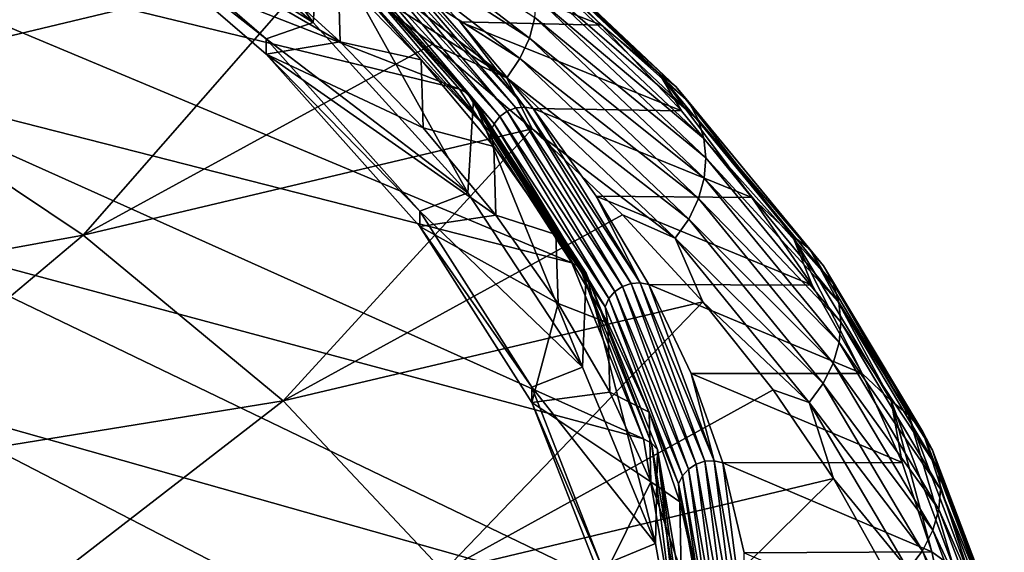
# Model space of a CAD drawing. Header units: metres. Extents: x -92 to 264, y -100 to 50.
# Tile 245 of 256: x 254.66 to 263.7, y -0.54 to 4.35. Entities that reach past the tile are written whole.
import ezdxf

# ---------------------------------------------------------------- set-up
doc = ezdxf.new("R2010")
doc.units = ezdxf.units.M
doc.layers.add('solid_21062050_01', color=7, linetype='CONTINUOUS')

msp = doc.modelspace()

# ---------------------------------------------------------------- linework, layer by layer
at = {"layer": 'solid_21062050_01'}
for points in [[(250.953979, 6.740308, 159.835785), (258.69873, 3.71515, 159.69339), (257.297302, 5.275994, 155.357971)], [(250.953979, 6.740308, 159.835785), (252.106537, 5.313881, 163.799774), (258.69873, 3.71515, 159.69339)], [(257.352264, 4.328257, 154.762253), (255.567047, 5.850445, 150.534225), (255.656235, 6.70786, 151.057388)], [(257.352264, 4.328257, 154.762253), (255.656235, 6.70786, 151.057388), (257.422211, 5.186331, 155.2836)], [(255.173798, 6.383845, 143.316116), (253.050919, 3.842302, 144.635025), (250.535553, 5.255775, 140.735382)], [(255.173798, 6.383845, 143.316116), (256.351685, 5.64548, 145.350662), (253.050919, 3.842302, 144.635025)], [(257.352264, 4.328257, 154.762253), (255.13623, 5.717708, 150.902908), (255.567047, 5.850445, 150.534225)], [(255.13623, 5.717708, 150.902908), (256.921326, 4.178664, 155.177765), (255.13623, 5.576575, 150.852097)], [(257.352264, 4.328257, 154.762253), (256.921326, 4.178664, 155.177765), (255.13623, 5.717708, 150.902908)], [(256.351685, 5.64548, 145.350662), (257.444153, 4.892985, 147.424881), (253.050919, 3.842302, 144.635025)], [(257.393799, 5.427981, 146.82666), (257.476837, 5.617898, 146.852478), (259.339203, 4.185029, 150.816833)], [(259.339203, 4.185029, 150.816833), (257.476837, 5.617898, 146.852478), (259.388916, 4.373987, 150.863998)], [(257.60257, 4.15001, 154.814545), (255.13623, 5.576575, 150.852097), (256.921326, 4.037533, 155.126953)], [(256.921326, 4.178664, 155.177765), (256.921326, 4.037533, 155.126953), (255.13623, 5.576575, 150.852097)], [(257.60257, 4.15001, 154.814545), (256.747559, 4.930177, 152.647537), (255.13623, 5.576575, 150.852097)], [(257.278168, 5.250192, 146.821991), (257.393799, 5.427981, 146.82666), (259.252716, 3.99546, 150.784988)], [(259.252716, 3.99546, 150.784988), (257.393799, 5.427981, 146.82666), (259.339203, 4.185029, 150.816833)], [(252.106537, 5.313881, 163.799774), (259.730255, 2.121564, 164.119751), (258.69873, 3.71515, 159.69339)], [(252.106537, 5.313881, 163.799774), (252.911423, 3.8604, 167.838913), (259.730255, 2.121564, 164.119751)], [(259.132324, 3.818982, 150.772202), (257.444153, 4.892985, 147.424881), (257.278168, 5.250192, 146.821991)], [(259.132324, 3.818982, 150.772202), (257.278168, 5.250192, 146.821991), (259.252716, 3.99546, 150.784988)], [(257.36795, 5.240357, 155.323349), (257.297302, 5.275994, 155.357971), (258.69873, 3.71515, 159.69339)], [(258.988312, 5.314131, 151.37236), (259.175262, 5.081432, 152.33873), (260.000854, 4.303971, 154.50946)], [(260.529358, 3.858415, 155.433868), (258.988312, 5.314131, 151.37236), (260.000854, 4.303971, 154.50946)], [(259.136688, 5.200079, 151.268539), (258.988312, 5.314131, 151.37236), (260.529358, 3.858415, 155.433868)], [(258.77478, 2.76282, 159.110428), (257.352264, 4.328257, 154.762253), (257.422211, 5.186331, 155.2836)], [(257.36795, 5.240357, 155.323349), (258.69873, 3.71515, 159.69339), (258.770752, 3.677642, 159.663956)], [(257.422211, 5.186331, 155.2836), (257.36795, 5.240357, 155.323349), (258.770752, 3.677642, 159.663956)], [(258.826355, 3.622143, 159.628311), (257.422211, 5.186331, 155.2836), (258.770752, 3.677642, 159.663956)], [(258.77478, 2.76282, 159.110428), (257.422211, 5.186331, 155.2836), (258.826355, 3.622143, 159.628311)], [(260.683044, 3.739622, 155.339417), (259.136688, 5.200079, 151.268539), (260.529358, 3.858415, 155.433868)], [(259.255066, 5.058218, 151.167358), (259.136688, 5.200079, 151.268539), (260.683044, 3.739622, 155.339417)], [(257.705139, 5.087863, 154.906418), (257.638123, 5.036263, 154.912903), (259.067474, 3.463077, 159.282593)], [(257.781738, 5.120146, 154.889404), (257.705139, 5.087863, 154.906418), (259.136169, 3.512847, 159.281189)], [(259.136169, 3.512847, 159.281189), (257.705139, 5.087863, 154.906418), (259.067474, 3.463077, 159.282593)], [(259.21463, 3.543039, 159.269974), (257.861755, 5.13053, 154.86322), (257.781738, 5.120146, 154.889404)], [(259.21463, 3.543039, 159.269974), (257.781738, 5.120146, 154.889404), (259.136169, 3.512847, 159.281189)], [(257.861755, 5.13053, 154.86322), (259.296631, 3.55124, 159.249863), (257.938263, 5.118408, 154.829941)], [(259.21463, 3.543039, 159.269974), (259.296631, 3.55124, 159.249863), (257.861755, 5.13053, 154.86322)], [(257.938263, 5.118408, 154.829941), (260.000854, 4.303971, 154.50946), (259.175262, 5.081432, 152.33873)], [(257.938263, 5.118408, 154.829941), (258.703125, 4.332557, 157.012726), (260.000854, 4.303971, 154.50946)], [(259.296631, 3.55124, 159.249863), (258.703125, 4.332557, 157.012726), (257.938263, 5.118408, 154.829941)], [(257.638123, 5.036263, 154.912903), (257.586029, 4.969473, 154.90834), (259.014069, 3.397708, 159.274078)], [(259.067474, 3.463077, 159.282593), (257.638123, 5.036263, 154.912903), (259.014069, 3.397708, 159.274078)], [(260.805664, 3.593483, 155.245529), (259.255066, 5.058218, 151.167358), (260.683044, 3.739622, 155.339417)], [(259.338135, 4.900301, 151.075302), (259.255066, 5.058218, 151.167358), (260.805664, 3.593483, 155.245529)], [(257.444153, 4.892985, 147.424881), (255.24147, 2.374942, 148.71077), (253.050919, 3.842302, 144.635025)], [(257.444153, 4.892985, 147.424881), (258.449158, 4.127837, 149.534439), (255.24147, 2.374942, 148.71077)], [(257.583099, 4.77259, 154.979401), (256.747559, 4.930177, 152.647537), (257.60257, 4.15001, 154.814545)], [(259.132324, 3.818982, 150.772202), (258.449158, 4.127837, 149.534439), (257.444153, 4.892985, 147.424881)], [(257.586029, 4.969473, 154.90834), (257.553009, 4.892832, 154.893097), (258.980255, 3.321969, 159.256332)], [(257.553009, 4.892832, 154.893097), (257.583099, 4.77259, 154.979401), (258.344055, 3.984843, 157.16745)], [(258.980255, 3.321969, 159.256332), (257.553009, 4.892832, 154.893097), (258.344055, 3.984843, 157.16745)], [(259.014069, 3.397708, 159.274078), (257.586029, 4.969473, 154.90834), (258.980255, 3.321969, 159.256332)], [(260.891724, 3.432019, 155.158386), (259.338135, 4.900301, 151.075302), (260.805664, 3.593483, 155.245529)], [(259.386261, 4.732354, 150.9944), (259.338135, 4.900301, 151.075302), (260.891724, 3.432019, 155.158386)], [(257.583099, 4.77259, 154.979401), (257.60257, 4.15001, 154.814545), (258.344055, 3.984843, 157.16745)], [(260.941589, 3.261311, 155.080063), (259.386261, 4.732354, 150.9944), (260.891724, 3.432019, 155.158386)], [(259.403229, 4.556537, 150.923813), (259.386261, 4.732354, 150.9944), (260.941589, 3.261311, 155.080063)], [(259.388916, 4.373987, 150.863998), (259.403229, 4.556537, 150.923813), (260.959198, 3.083441, 155.009979)], [(260.959198, 3.083441, 155.009979), (259.403229, 4.556537, 150.923813), (260.941589, 3.261311, 155.080063)], [(259.339203, 4.185029, 150.816833), (259.388916, 4.373987, 150.863998), (260.944397, 2.89955, 154.948624)], [(260.944397, 2.89955, 154.948624), (259.388916, 4.373987, 150.863998), (260.959198, 3.083441, 155.009979)], [(258.77478, 2.76282, 159.110428), (256.921326, 4.178664, 155.177765), (257.352264, 4.328257, 154.762253)], [(258.703125, 4.332557, 157.012726), (260.736603, 3.516304, 156.70874), (260.000854, 4.303971, 154.50946)], [(258.703125, 4.332557, 157.012726), (259.375092, 3.537025, 159.222397), (260.736603, 3.516304, 156.70874)], [(259.296631, 3.55124, 159.249863), (259.375092, 3.537025, 159.222397), (258.703125, 4.332557, 157.012726)], [(260.529358, 3.858415, 155.433868), (260.000854, 4.303971, 154.50946), (260.736603, 3.516304, 156.70874)], [(256.921326, 4.178664, 155.177765), (258.332764, 2.595647, 159.574768), (256.921326, 4.037533, 155.126953)], [(258.77478, 2.76282, 159.110428), (258.332764, 2.595647, 159.574768), (256.921326, 4.178664, 155.177765)], [(259.252716, 3.99546, 150.784988), (259.339203, 4.185029, 150.816833), (260.892944, 2.710062, 154.897552)], [(260.892944, 2.710062, 154.897552), (259.339203, 4.185029, 150.816833), (260.944397, 2.89955, 154.948624)], [(258.449158, 4.127837, 149.534439), (259.365509, 3.350966, 151.676376), (255.24147, 2.374942, 148.71077)], [(258.364166, 3.358782, 157.012268), (257.60257, 4.15001, 154.814545), (256.921326, 4.037533, 155.126953)], [(258.344055, 3.984843, 157.16745), (257.60257, 4.15001, 154.814545), (258.364166, 3.358782, 157.012268)], [(259.132324, 3.818982, 150.772202), (259.365509, 3.350966, 151.676376), (258.449158, 4.127837, 149.534439)], [(259.031036, 2.557833, 159.236984), (256.921326, 4.037533, 155.126953), (258.332764, 2.454513, 159.523972)], [(258.332764, 2.595647, 159.574768), (258.332764, 2.454513, 159.523972), (256.921326, 4.037533, 155.126953)], [(259.031036, 2.557833, 159.236984), (258.364166, 3.358782, 157.012268), (256.921326, 4.037533, 155.126953)], [(258.344055, 3.984843, 157.16745), (258.364166, 3.358782, 157.012268), (259.011108, 3.187393, 159.382462)], [(258.980255, 3.321969, 159.256332), (258.344055, 3.984843, 157.16745), (259.011108, 3.187393, 159.382462)], [(259.132324, 3.818982, 150.772202), (259.252716, 3.99546, 150.784988), (260.803406, 2.520876, 154.859375)], [(260.803406, 2.520876, 154.859375), (259.252716, 3.99546, 150.784988), (260.892944, 2.710062, 154.897552)], [(253.050919, 3.842302, 144.635025), (255.24147, 2.374942, 148.71077), (250.52623, 1.513247, 145.855438)], [(252.911423, 3.8604, 167.838913), (260.385345, 0.505283, 168.609146), (259.730255, 2.121564, 164.119751)], [(252.911423, 3.8604, 167.838913), (253.363297, 2.389567, 171.926239), (260.385345, 0.505283, 168.609146)], [(260.678741, 2.345783, 154.838089), (259.365509, 3.350966, 151.676376), (259.132324, 3.818982, 150.772202)], [(260.678741, 2.345783, 154.838089), (259.132324, 3.818982, 150.772202), (260.803406, 2.520876, 154.859375)], [(260.529358, 3.858415, 155.433868), (260.736603, 3.516304, 156.70874), (261.381439, 2.719603, 158.933304)], [(261.755219, 2.368976, 159.58963), (260.529358, 3.858415, 155.433868), (261.381439, 2.719603, 158.933304)], [(260.683044, 3.739622, 155.339417), (260.529358, 3.858415, 155.433868), (261.755219, 2.368976, 159.58963)], [(258.770752, 3.677642, 159.663956), (258.69873, 3.71515, 159.69339), (259.730255, 2.121564, 164.119751)], [(261.913513, 2.245252, 159.504959), (260.683044, 3.739622, 155.339417), (261.755219, 2.368976, 159.58963)], [(260.805664, 3.593483, 155.245529), (260.683044, 3.739622, 155.339417), (261.913513, 2.245252, 159.504959)], [(258.770752, 3.677642, 159.663956), (259.730255, 2.121564, 164.119751), (259.803192, 2.082159, 164.095581)], [(258.826355, 3.622143, 159.628311), (258.770752, 3.677642, 159.663956), (259.803192, 2.082159, 164.095581)], [(259.82547, 1.164111, 163.55101), (258.77478, 2.76282, 159.110428), (258.826355, 3.622143, 159.628311)], [(259.859802, 2.025143, 164.064148), (258.826355, 3.622143, 159.628311), (259.803192, 2.082159, 164.095581)], [(259.82547, 1.164111, 163.55101), (258.826355, 3.622143, 159.628311), (259.859802, 2.025143, 164.064148)], [(259.21463, 3.543039, 159.269974), (259.136169, 3.512847, 159.281189), (260.193176, 1.904292, 163.74913)], [(260.273041, 1.93235, 163.743835), (259.296631, 3.55124, 159.249863), (259.21463, 3.543039, 159.269974)], [(260.273041, 1.93235, 163.743835), (259.21463, 3.543039, 159.269974), (260.193176, 1.904292, 163.74913)], [(259.296631, 3.55124, 159.249863), (260.356506, 1.93832, 163.729919), (259.375092, 3.537025, 159.222397)], [(260.273041, 1.93235, 163.743835), (260.356506, 1.93832, 163.729919), (259.296631, 3.55124, 159.249863)], [(259.375092, 3.537025, 159.222397), (261.381439, 2.719603, 158.933304), (260.736603, 3.516304, 156.70874)], [(259.375092, 3.537025, 159.222397), (259.953156, 2.733072, 161.455475), (261.381439, 2.719603, 158.933304)], [(260.356506, 1.93832, 163.729919), (259.953156, 2.733072, 161.455475), (259.375092, 3.537025, 159.222397)], [(262.039825, 2.094669, 159.418671), (260.805664, 3.593483, 155.245529), (261.913513, 2.245252, 159.504959)], [(260.891724, 3.432019, 155.158386), (260.805664, 3.593483, 155.245529), (262.039825, 2.094669, 159.418671)], [(259.067474, 3.463077, 159.282593), (259.014069, 3.397708, 159.274078), (260.068909, 1.792474, 163.732788)], [(259.136169, 3.512847, 159.281189), (259.067474, 3.463077, 159.282593), (260.12326, 1.85639, 163.745346)], [(260.12326, 1.85639, 163.745346), (259.067474, 3.463077, 159.282593), (260.068909, 1.792474, 163.732788)], [(260.193176, 1.904292, 163.74913), (259.136169, 3.512847, 159.281189), (260.12326, 1.85639, 163.745346)], [(259.365509, 3.350966, 151.676376), (257.079041, 0.853002, 152.938126), (255.24147, 2.374942, 148.71077)], [(259.365509, 3.350966, 151.676376), (260.192902, 2.562651, 153.849731), (257.079041, 0.853002, 152.938126)], [(259.011108, 3.187393, 159.382462), (258.364166, 3.358782, 157.012268), (259.031036, 2.557833, 159.236984)], [(259.014069, 3.397708, 159.274078), (258.980255, 3.321969, 159.256332), (260.034454, 1.717655, 163.712494)], [(260.068909, 1.792474, 163.732788), (259.014069, 3.397708, 159.274078), (260.034454, 1.717655, 163.712494)], [(260.678741, 2.345783, 154.838089), (260.192902, 2.562651, 153.849731), (259.365509, 3.350966, 151.676376)], [(262.12851, 1.929521, 159.336655), (260.891724, 3.432019, 155.158386), (262.039825, 2.094669, 159.418671)], [(260.941589, 3.261311, 155.080063), (260.891724, 3.432019, 155.158386), (262.12851, 1.929521, 159.336655)], [(258.980255, 3.321969, 159.256332), (259.011108, 3.187393, 159.382462), (259.583221, 2.381522, 161.62085)], [(260.034454, 1.717655, 163.712494), (258.980255, 3.321969, 159.256332), (259.583221, 2.381522, 161.62085)], [(262.179871, 1.755952, 159.261047), (260.941589, 3.261311, 155.080063), (262.12851, 1.929521, 159.336655)], [(260.959198, 3.083441, 155.009979), (260.941589, 3.261311, 155.080063), (262.179871, 1.755952, 159.261047)], [(259.011108, 3.187393, 159.382462), (259.031036, 2.557833, 159.236984), (259.583221, 2.381522, 161.62085)], [(260.944397, 2.89955, 154.948624), (260.959198, 3.083441, 155.009979), (262.198059, 1.575957, 159.191513)], [(262.198059, 1.575957, 159.191513), (260.959198, 3.083441, 155.009979), (262.179871, 1.755952, 159.261047)], [(260.892944, 2.710062, 154.897552), (260.944397, 2.89955, 154.948624), (262.182831, 1.390686, 159.12854)], [(262.182831, 1.390686, 159.12854), (260.944397, 2.89955, 154.948624), (262.198059, 1.575957, 159.191513)], [(259.82547, 1.164111, 163.55101), (258.332764, 2.595647, 159.574768), (258.77478, 2.76282, 159.110428)], [(259.953156, 2.733072, 161.455475), (261.934387, 1.915073, 161.179779), (261.381439, 2.719603, 158.933304)], [(259.953156, 2.733072, 161.455475), (260.436401, 1.921968, 163.708405), (261.934387, 1.915073, 161.179779)], [(260.356506, 1.93832, 163.729919), (260.436401, 1.921968, 163.708405), (259.953156, 2.733072, 161.455475)], [(261.755219, 2.368976, 159.58963), (261.381439, 2.719603, 158.933304), (261.934387, 1.915073, 161.179779)], [(260.803406, 2.520876, 154.859375), (260.892944, 2.710062, 154.897552), (262.129852, 1.200665, 159.073395)], [(262.129852, 1.200665, 159.073395), (260.892944, 2.710062, 154.897552), (262.182831, 1.390686, 159.12854)], [(260.192902, 2.562651, 153.849731), (260.93042, 1.763823, 156.052002), (257.079041, 0.853002, 152.938126)], [(258.332764, 2.595647, 159.574768), (259.361176, 0.9792, 164.064621), (258.332764, 2.454513, 159.523972)], [(259.82547, 1.164111, 163.55101), (259.361176, 0.9792, 164.064621), (258.332764, 2.595647, 159.574768)], [(259.602173, 1.748459, 161.485107), (259.031036, 2.557833, 159.236984), (258.332764, 2.454513, 159.523972)], [(259.583221, 2.381522, 161.62085), (259.031036, 2.557833, 159.236984), (259.602173, 1.748459, 161.485107)], [(260.678741, 2.345783, 154.838089), (260.93042, 1.763823, 156.052002), (260.192902, 2.562651, 153.849731)], [(259.602173, 1.748459, 161.485107), (258.332764, 2.454513, 159.523972), (259.361176, 0.838057, 164.01384)], [(259.361176, 0.9792, 164.064621), (259.361176, 0.838057, 164.01384), (258.332764, 2.454513, 159.523972)], [(260.678741, 2.345783, 154.838089), (260.803406, 2.520876, 154.859375), (262.037659, 1.011895, 159.028641)], [(262.037659, 1.011895, 159.028641), (260.803406, 2.520876, 154.859375), (262.129852, 1.200665, 159.073395)], [(255.24147, 2.374942, 148.71077), (252.562836, 0.121813, 149.720291), (250.52623, 1.513247, 145.855438)], [(255.24147, 2.374942, 148.71077), (257.079041, 0.853002, 152.938126), (252.562836, 0.121813, 149.720291)], [(253.363297, 2.389567, 171.926239), (260.659882, -1.123508, 173.133286), (260.385345, 0.505283, 168.609146)], [(253.363297, 2.389567, 171.926239), (253.459152, 0.9112, 176.034485), (260.659882, -1.123508, 173.133286)], [(259.583221, 2.381522, 161.62085), (259.602173, 1.748459, 161.485107), (260.059479, 1.568527, 163.879028)], [(260.034454, 1.717655, 163.712494), (259.583221, 2.381522, 161.62085), (260.059479, 1.568527, 163.879028)], [(261.755219, 2.368976, 159.58963), (261.934387, 1.915073, 161.179779), (262.394562, 1.103932, 163.444748)], [(262.659485, 0.853569, 163.818008), (261.755219, 2.368976, 159.58963), (262.394562, 1.103932, 163.444748)], [(261.913513, 2.245252, 159.504959), (261.755219, 2.368976, 159.58963), (262.659485, 0.853569, 163.818008)], [(261.909302, 0.838261, 158.998505), (260.93042, 1.763823, 156.052002), (260.678741, 2.345783, 154.838089)], [(261.909302, 0.838261, 158.998505), (260.678741, 2.345783, 154.838089), (262.037659, 1.011895, 159.028641)], [(262.821625, 0.724746, 163.743484), (261.913513, 2.245252, 159.504959), (262.659485, 0.853569, 163.818008)], [(262.039825, 2.094669, 159.418671), (261.913513, 2.245252, 159.504959), (262.821625, 0.724746, 163.743484)], [(259.803192, 2.082159, 164.095581), (259.730255, 2.121564, 164.119751), (260.385345, 0.505283, 168.609146)], [(259.803192, 2.082159, 164.095581), (260.385345, 0.505283, 168.609146), (260.458801, 0.463963, 168.590302)], [(259.859802, 2.025143, 164.064148), (259.803192, 2.082159, 164.095581), (260.458801, 0.463963, 168.590302)], [(262.95108, 0.569568, 163.665085), (262.039825, 2.094669, 159.418671), (262.821625, 0.724746, 163.743484)], [(262.12851, 1.929521, 159.336655), (262.039825, 2.094669, 159.418671), (262.95108, 0.569568, 163.665085)], [(260.497894, -0.457921, 168.056381), (259.82547, 1.164111, 163.55101), (259.859802, 2.025143, 164.064148)], [(260.516052, 0.405394, 168.563171), (259.859802, 2.025143, 164.064148), (260.458801, 0.463963, 168.590302)], [(260.497894, -0.457921, 168.056381), (259.859802, 2.025143, 164.064148), (260.516052, 0.405394, 168.563171)], [(260.193176, 1.904292, 163.74913), (260.12326, 1.85639, 163.745346), (260.798798, 0.226366, 168.272903)], [(260.273041, 1.93235, 163.743835), (260.193176, 1.904292, 163.74913), (260.869476, 0.272373, 168.281952)], [(260.869476, 0.272373, 168.281952), (260.193176, 1.904292, 163.74913), (260.798798, 0.226366, 168.272903)], [(260.950256, 0.298265, 168.282684), (260.356506, 1.93832, 163.729919), (260.273041, 1.93235, 163.743835)], [(260.950256, 0.298265, 168.282684), (260.273041, 1.93235, 163.743835), (260.869476, 0.272373, 168.281952)], [(260.356506, 1.93832, 163.729919), (261.034668, 0.301972, 168.275055), (260.436401, 1.921968, 163.708405)], [(260.950256, 0.298265, 168.282684), (261.034668, 0.301972, 168.275055), (260.356506, 1.93832, 163.729919)], [(260.436401, 1.921968, 163.708405), (262.394562, 1.103932, 163.444748), (261.934387, 1.915073, 161.179779)], [(260.436401, 1.921968, 163.708405), (260.824036, 1.104996, 165.977631), (262.394562, 1.103932, 163.444748)], [(261.034668, 0.301972, 168.275055), (260.824036, 1.104996, 165.977631), (260.436401, 1.921968, 163.708405)], [(263.041931, 0.400618, 163.588409), (262.12851, 1.929521, 159.336655), (262.95108, 0.569568, 163.665085)], [(262.179871, 1.755952, 159.261047), (262.12851, 1.929521, 159.336655), (263.041931, 0.400618, 163.588409)], [(260.12326, 1.85639, 163.745346), (260.068909, 1.792474, 163.732788), (260.743835, 0.163923, 168.256271)], [(260.798798, 0.226366, 168.272903), (260.12326, 1.85639, 163.745346), (260.743835, 0.163923, 168.256271)], [(260.93042, 1.763823, 156.052002), (258.551849, -0.713795, 157.29007), (257.079041, 0.853002, 152.938126)], [(260.93042, 1.763823, 156.052002), (261.576813, 0.955788, 158.279587), (258.551849, -0.713795, 157.29007)], [(260.07663, 0.931959, 163.753021), (259.602173, 1.748459, 161.485107), (259.361176, 0.838057, 164.01384)], [(260.059479, 1.568527, 163.879028), (259.602173, 1.748459, 161.485107), (260.07663, 0.931959, 163.753021)], [(260.068909, 1.792474, 163.732788), (260.034454, 1.717655, 163.712494), (260.709015, 0.090038, 168.233368)], [(260.743835, 0.163923, 168.256271), (260.068909, 1.792474, 163.732788), (260.709015, 0.090038, 168.233368)], [(261.909302, 0.838261, 158.998505), (261.576813, 0.955788, 158.279587), (260.93042, 1.763823, 156.052002)], [(263.094604, 0.224098, 163.515625), (262.179871, 1.755952, 159.261047), (263.041931, 0.400618, 163.588409)], [(262.198059, 1.575957, 159.191513), (262.179871, 1.755952, 159.261047), (263.094604, 0.224098, 163.515625)], [(260.034454, 1.717655, 163.712494), (260.059479, 1.568527, 163.879028), (260.439087, 0.749716, 166.153366)], [(260.709015, 0.090038, 168.233368), (260.034454, 1.717655, 163.712494), (260.439087, 0.749716, 166.153366)], [(260.059479, 1.568527, 163.879028), (260.07663, 0.931959, 163.753021), (260.439087, 0.749716, 166.153366)], [(262.182831, 1.390686, 159.12854), (262.198059, 1.575957, 159.191513), (263.113251, 0.041919, 163.446686)], [(263.113251, 0.041919, 163.446686), (262.198059, 1.575957, 159.191513), (263.094604, 0.224098, 163.515625)], [(262.129852, 1.200665, 159.073395), (262.182831, 1.390686, 159.12854), (263.097687, -0.144764, 163.382034)], [(263.097687, -0.144764, 163.382034), (262.182831, 1.390686, 159.12854), (263.113251, 0.041919, 163.446686)], [(262.037659, 1.011895, 159.028641), (262.129852, 1.200665, 159.073395), (263.043457, -0.33532, 163.322693)], [(263.043457, -0.33532, 163.322693), (262.129852, 1.200665, 159.073395), (263.097687, -0.144764, 163.382034)], [(260.497894, -0.457921, 168.056381), (259.361176, 0.9792, 164.064621), (259.82547, 1.164111, 163.55101)], [(260.824036, 1.104996, 165.977631), (262.761261, 0.287411, 165.724823), (262.394562, 1.103932, 163.444748)], [(260.824036, 1.104996, 165.977631), (261.115448, 0.28345, 168.259552), (262.761261, 0.287411, 165.724823)], [(261.034668, 0.301972, 168.275055), (261.115448, 0.28345, 168.259552), (260.824036, 1.104996, 165.977631)], [(262.659485, 0.853569, 163.818008), (262.394562, 1.103932, 163.444748), (262.761261, 0.287411, 165.724823)], [(261.909302, 0.838261, 158.998505), (262.037659, 1.011895, 159.028641), (262.949005, -0.523638, 163.271118)], [(262.949005, -0.523638, 163.271118), (262.037659, 1.011895, 159.028641), (263.043457, -0.33532, 163.322693)], [(253.459152, 0.9112, 176.034485), (253.198364, -0.564835, 180.136261), (260.552155, -2.754543, 177.663651)], [(253.459152, 0.9112, 176.034485), (260.552155, -2.754543, 177.663651), (260.659882, -1.123508, 173.133286)], [(261.576813, 0.955788, 158.279587), (262.131042, 0.139831, 160.528946), (258.551849, -0.713795, 157.29007)], [(259.361176, 0.9792, 164.064621), (259.999878, -0.660156, 168.618118), (259.361176, 0.838057, 164.01384)], [(260.497894, -0.457921, 168.056381), (259.999878, -0.660156, 168.618118), (259.361176, 0.9792, 164.064621)], [(260.453674, 0.109647, 166.037079), (260.07663, 0.931959, 163.753021), (259.361176, 0.838057, 164.01384)], [(260.439087, 0.749716, 166.153366), (260.07663, 0.931959, 163.753021), (260.453674, 0.109647, 166.037079)], [(261.909302, 0.838261, 158.998505), (262.131042, 0.139831, 160.528946), (261.576813, 0.955788, 158.279587)], [(257.079041, 0.853002, 152.938126), (254.266159, -1.3201, 153.725372), (252.562836, 0.121813, 149.720291)], [(257.079041, 0.853002, 152.938126), (258.551849, -0.713795, 157.29007), (254.266159, -1.3201, 153.725372)], [(260.453674, 0.109647, 166.037079), (259.361176, 0.838057, 164.01384), (259.999878, -0.801292, 168.567307)], [(259.999878, -0.660156, 168.618118), (259.999878, -0.801292, 168.567307), (259.361176, 0.838057, 164.01384)], [(262.817566, -0.695742, 163.231812), (262.131042, 0.139831, 160.528946), (261.909302, 0.838261, 158.998505)], [(262.817566, -0.695742, 163.231812), (261.909302, 0.838261, 158.998505), (262.949005, -0.523638, 163.271118)], [(262.659485, 0.853569, 163.818008), (262.761261, 0.287411, 165.724823), (263.033966, -0.533263, 168.016525)], [(263.237396, -0.679914, 168.097), (262.659485, 0.853569, 163.818008), (263.033966, -0.533263, 168.016525)], [(262.821625, 0.724746, 163.743484), (262.659485, 0.853569, 163.818008), (263.237396, -0.679914, 168.097)], [(260.439087, 0.749716, 166.153366), (260.453674, 0.109647, 166.037079), (260.721466, -0.073592, 168.440201)], [(260.709015, 0.090038, 168.233368), (260.439087, 0.749716, 166.153366), (260.721466, -0.073592, 168.440201)], [(263.402588, -0.813982, 168.032928), (262.821625, 0.724746, 163.743484), (263.237396, -0.679914, 168.097)], [(262.95108, 0.569568, 163.665085), (262.821625, 0.724746, 163.743484), (263.402588, -0.813982, 168.032928)], [(263.534546, -0.973883, 167.962708), (262.95108, 0.569568, 163.665085), (263.402588, -0.813982, 168.032928)], [(263.041931, 0.400618, 163.588409), (262.95108, 0.569568, 163.665085), (263.534546, -0.973883, 167.962708)], [(260.458801, 0.463963, 168.590302), (260.385345, 0.505283, 168.609146), (260.659882, -1.123508, 173.133286)], [(260.458801, 0.463963, 168.590302), (260.659882, -1.123508, 173.133286), (260.733398, -1.16675, 173.119781)], [(260.516052, 0.405394, 168.563171), (260.458801, 0.463963, 168.590302), (260.733398, -1.16675, 173.119781)], [(260.787628, -2.092908, 172.597733), (260.497894, -0.457921, 168.056381), (260.516052, 0.405394, 168.563171)], [(260.790924, -1.226868, 173.096954), (260.516052, 0.405394, 168.563171), (260.733398, -1.16675, 173.119781)], [(260.787628, -2.092908, 172.597733), (260.516052, 0.405394, 168.563171), (260.790924, -1.226868, 173.096954)], [(263.627197, -1.146738, 167.891541), (263.041931, 0.400618, 163.588409), (263.534546, -0.973883, 167.962708)], [(263.094604, 0.224098, 163.515625), (263.041931, 0.400618, 163.588409), (263.627197, -1.146738, 167.891541)], [(260.869476, 0.272373, 168.281952), (260.798798, 0.226366, 168.272903), (261.089783, -1.416687, 172.83667)], [(260.950256, 0.298265, 168.282684), (260.869476, 0.272373, 168.281952), (261.160828, -1.372591, 172.851013)], [(261.160828, -1.372591, 172.851013), (260.869476, 0.272373, 168.281952), (261.089783, -1.416687, 172.83667)], [(261.242004, -1.348882, 172.857819), (261.034668, 0.301972, 168.275055), (260.950256, 0.298265, 168.282684)], [(261.242004, -1.348882, 172.857819), (260.950256, 0.298265, 168.282684), (261.160828, -1.372591, 172.851013)], [(261.034668, 0.301972, 168.275055), (261.326813, -1.347456, 172.856506), (261.115448, 0.28345, 168.259552)], [(261.242004, -1.348882, 172.857819), (261.326813, -1.347456, 172.856506), (261.034668, 0.301972, 168.275055)], [(261.115448, 0.28345, 168.259552), (263.033966, -0.533263, 168.016525), (262.761261, 0.287411, 165.724823)], [(261.115448, 0.28345, 168.259552), (261.310211, -0.541372, 170.550583), (263.033966, -0.533263, 168.016525)], [(261.326813, -1.347456, 172.856506), (261.310211, -0.541372, 170.550583), (261.115448, 0.28345, 168.259552)], [(260.798798, 0.226366, 168.272903), (260.743835, 0.163923, 168.256271), (261.034576, -1.477645, 172.815903)], [(261.089783, -1.416687, 172.83667), (260.798798, 0.226366, 168.272903), (261.034576, -1.477645, 172.815903)], [(263.680878, -1.326282, 167.821671), (263.094604, 0.224098, 163.515625), (263.627197, -1.146738, 167.891541)], [(263.113251, 0.041919, 163.446686), (263.094604, 0.224098, 163.515625), (263.680878, -1.326282, 167.821671)], [(262.131042, 0.139831, 160.528946), (259.650482, -2.315434, 161.7388), (258.551849, -0.713795, 157.29007)], [(262.131042, 0.139831, 160.528946), (262.592316, -0.682898, 162.796906), (259.650482, -2.315434, 161.7388)], [(260.732635, -0.717153, 168.333603), (260.453674, 0.109647, 166.037079), (259.999878, -0.801292, 168.567307)], [(260.721466, -0.073592, 168.440201), (260.453674, 0.109647, 166.037079), (260.732635, -0.717153, 168.333603)], [(260.743835, 0.163923, 168.256271), (260.709015, 0.090038, 168.233368), (260.999573, -1.550589, 172.79039)], [(261.034576, -1.477645, 172.815903), (260.743835, 0.163923, 168.256271), (260.999573, -1.550589, 172.79039)], [(262.817566, -0.695742, 163.231812), (262.592316, -0.682898, 162.796906), (262.131042, 0.139831, 160.528946)], [(260.709015, 0.090038, 168.233368), (260.721466, -0.073592, 168.440201), (260.906128, -0.900075, 170.73584)], [(260.999573, -1.550589, 172.79039), (260.709015, 0.090038, 168.233368), (260.906128, -0.900075, 170.73584)], [(263.097687, -0.144764, 163.382034), (263.113251, 0.041919, 163.446686), (263.69989, -1.510696, 167.753342)], [(263.69989, -1.510696, 167.753342), (263.113251, 0.041919, 163.446686), (263.680878, -1.326282, 167.821671)], [(260.721466, -0.073592, 168.440201), (260.732635, -0.717153, 168.333603), (260.906128, -0.900075, 170.73584)], [(263.043457, -0.33532, 163.322693), (263.097687, -0.144764, 163.382034), (263.684082, -1.698816, 167.686996)], [(263.684082, -1.698816, 167.686996), (263.097687, -0.144764, 163.382034), (263.69989, -1.510696, 167.753342)], [(262.949005, -0.523638, 163.271118), (263.043457, -0.33532, 163.322693), (263.628845, -1.889902, 167.623322)], [(263.628845, -1.889902, 167.623322), (263.043457, -0.33532, 163.322693), (263.684082, -1.698816, 167.686996)], [(260.787628, -2.092908, 172.597733), (259.999878, -0.660156, 168.618118), (260.497894, -0.457921, 168.056381)], [(261.310211, -0.541372, 170.550583), (263.21225, -1.356859, 170.316452), (263.033966, -0.533263, 168.016525)], [(262.817566, -0.695742, 163.231812), (262.949005, -0.523638, 163.271118), (263.532623, -2.077734, 167.564728)], [(263.532623, -2.077734, 167.564728), (262.949005, -0.523638, 163.271118), (263.628845, -1.889902, 167.623322)], [(263.237396, -0.679914, 168.097), (263.033966, -0.533263, 168.016525), (263.21225, -1.356859, 170.316452)]]:
    msp.add_3dface(points, dxfattribs=at)

doc.saveas('drawing.dxf')
